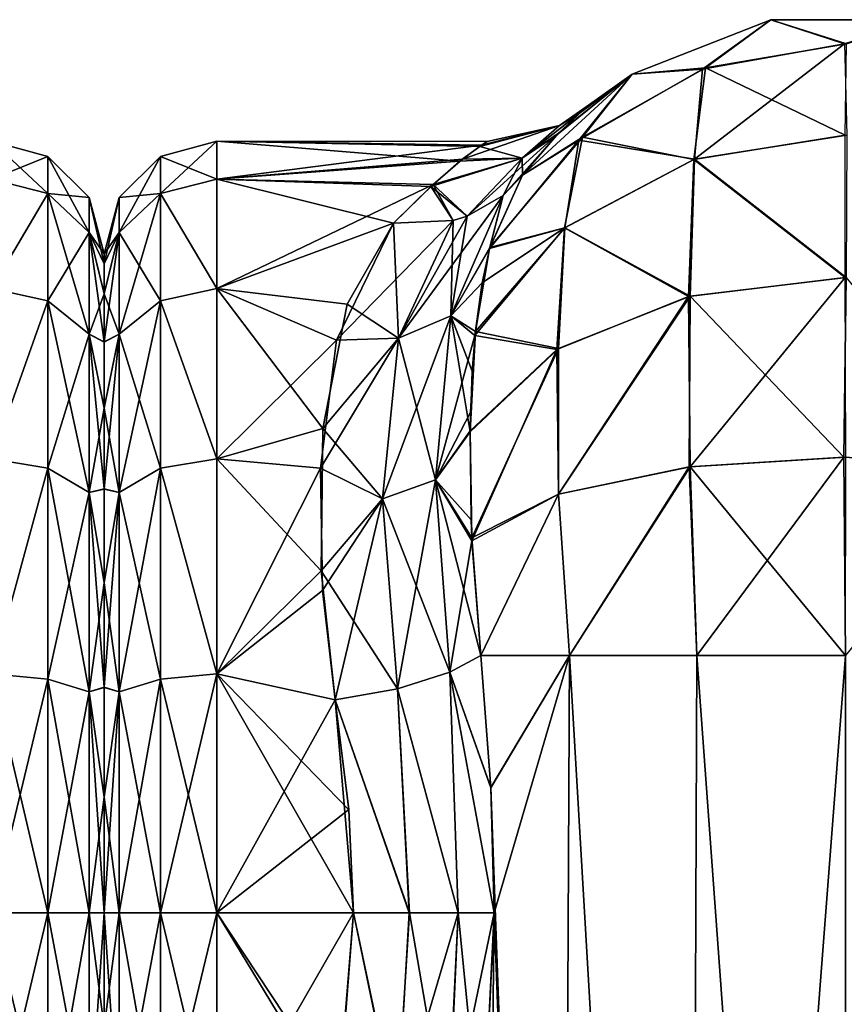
# Model space of a CAD drawing. Extents: x -23 to 470, y -1800 to 0.
# Tile 164 of 181: x 365 to 391, y -31 to 0. Entities that reach past the tile are written whole.
import ezdxf

# ---------------------------------------------------------------- set-up
doc = ezdxf.new("R2010")
doc.units = 0
doc.header["$LTSCALE"] = 41.718519
for name, color, linetype in [('1000', 7, 'CONTINUOUS'), ('1001', 7, 'CONTINUOUS'), ('1002', 7, 'CONTINUOUS'), ('1003', 7, 'CONTINUOUS'), ('1005', 7, 'CONTINUOUS'), ('1006', 7, 'CONTINUOUS'), ('1007', 7, 'CONTINUOUS'), ('1010', 7, 'CONTINUOUS'), ('1011', 7, 'CONTINUOUS'), ('1030', 7, 'CONTINUOUS'), ('1031', 7, 'CONTINUOUS'), ('1032', 7, 'CONTINUOUS'), ('1033', 7, 'CONTINUOUS'), ('1035', 7, 'CONTINUOUS'), ('1036', 7, 'CONTINUOUS'), ('1037', 7, 'CONTINUOUS'), ('918', 7, 'CONTINUOUS'), ('921', 7, 'CONTINUOUS'), ('922', 7, 'CONTINUOUS'), ('999', 7, 'CONTINUOUS')]:
    doc.layers.add(name, color=color, linetype=linetype)

msp = doc.modelspace()

# ---------------------------------------------------------------- linework, layer by layer
at = {"layer": '1000', "linetype": 'CONTINUOUS'}
for points in [[(384.414, -1.907, -13), (388.732, -0.217, -13), (386.602, -1.752, -18.911), (384.414, -1.907, -13)], [(386.602, -1.752, -18.911), (388.732, -0.217, -13), (391.022, -0.973, -19.163), (386.602, -1.752, -18.911)], [(388.732, -0.217, -13), (393.368, -0.217, -13), (391.022, -0.973, -19.163), (388.732, -0.217, -13)], [(386.602, -1.752, -18.911), (391.022, -0.973, -19.163), (386.354, -4.555, -24.209), (386.602, -1.752, -18.911)], [(386.354, -4.555, -24.209), (391.022, -0.973, -19.163), (391.086, -3.814, -24.747), (386.354, -4.555, -24.209)], [(382.757, -3.967, -18.194), (384.414, -1.907, -13), (386.602, -1.752, -18.911), (382.757, -3.967, -18.194)], [(382.757, -3.967, -18.194), (386.602, -1.752, -18.911), (386.354, -4.555, -24.209), (382.757, -3.967, -18.194)], [(381.009, -5.055, -13), (384.414, -1.907, -13), (382.757, -3.967, -18.194), (381.009, -5.055, -13)], [(379.985, -7.333, -17.103), (381.009, -5.055, -13), (382.757, -3.967, -18.194), (379.985, -7.333, -17.103)], [(379.985, -7.333, -17.103), (382.757, -3.967, -18.194), (382.32, -6.689, -22.66), (379.985, -7.333, -17.103)], [(382.32, -6.689, -22.66), (382.757, -3.967, -18.194), (386.354, -4.555, -24.209), (382.32, -6.689, -22.66)], [(386.354, -4.555, -24.209), (391.086, -3.814, -24.747), (391.067, -8.242, -29.179), (386.354, -4.555, -24.209)], [(382.32, -6.689, -22.66), (386.354, -4.555, -24.209), (386.217, -8.813, -28.392), (382.32, -6.689, -22.66)], [(386.217, -8.813, -28.392), (386.354, -4.555, -24.209), (391.067, -8.242, -29.179), (386.217, -8.813, -28.392)], [(379.541, -9.917, -20.179), (379.985, -7.333, -17.103), (382.32, -6.689, -22.66), (379.541, -9.917, -20.179)], [(379.541, -9.917, -20.179), (382.32, -6.689, -22.66), (382.123, -10.446, -26.145), (379.541, -9.917, -20.179)], [(382.123, -10.446, -26.145), (382.32, -6.689, -22.66), (386.217, -8.813, -28.392), (382.123, -10.446, -26.145)], [(386.217, -8.813, -28.392), (391.067, -8.242, -29.179), (391.001, -13.824, -32.022), (386.217, -8.813, -28.392)], [(391.001, -13.824, -32.022), (391.067, -8.242, -29.179), (395.821, -14.116, -31.122), (391.001, -13.824, -32.022)], [(382.123, -10.446, -26.145), (386.217, -8.813, -28.392), (382.127, -14.981, -28.46), (382.123, -10.446, -26.145)], [(382.127, -14.981, -28.46), (386.217, -8.813, -28.392), (386.189, -14.128, -31.087), (382.127, -14.981, -28.46)], [(386.189, -14.128, -31.087), (386.217, -8.813, -28.392), (391.001, -13.824, -32.022), (386.189, -14.128, -31.087)], [(379.442, -11.147, -21.304), (379.541, -9.917, -20.179), (379.376, -13.034, -22.732), (379.442, -11.147, -21.304)], [(379.376, -13.034, -22.732), (379.541, -9.917, -20.179), (382.123, -10.446, -26.145), (379.376, -13.034, -22.732)], [(379.376, -13.034, -22.732), (382.123, -10.446, -26.145), (379.43, -16.332, -24.539), (379.376, -13.034, -22.732)], [(379.43, -16.332, -24.539), (382.123, -10.446, -26.145), (382.127, -14.981, -28.46), (379.43, -16.332, -24.539)], [(379.408, -15.775, -24.286), (379.376, -13.034, -22.732), (379.43, -16.332, -24.539), (379.408, -15.775, -24.286)], [(386.43, -20, -32.115), (386.189, -14.128, -31.087), (391.001, -13.824, -32.022), (386.43, -20, -32.115)], [(391.05, -20, -33), (386.43, -20, -32.115), (391.001, -13.824, -32.022), (391.05, -20, -33)], [(391.05, -20, -33), (391.001, -13.824, -32.022), (395.821, -14.116, -31.122), (391.05, -20, -33)], [(382.464, -20, -29.584), (382.127, -14.981, -28.46), (386.189, -14.128, -31.087), (382.464, -20, -29.584)], [(386.43, -20, -32.115), (382.464, -20, -29.584), (386.189, -14.128, -31.087), (386.43, -20, -32.115)], [(379.714, -20, -25.768), (379.43, -16.332, -24.539), (382.127, -14.981, -28.46), (379.714, -20, -25.768)], [(382.464, -20, -29.584), (379.714, -20, -25.768), (382.127, -14.981, -28.46), (382.464, -20, -29.584)]]:
    msp.add_3dface(points, dxfattribs=at)
at = {"layer": '1001', "linetype": 'CONTINUOUS'}
for points in [[(384.413, -1.907, 13), (388.731, -0.217, 13), (384.414, -1.907, -13), (384.413, -1.907, 13)], [(384.414, -1.907, -13), (388.731, -0.217, 13), (388.732, -0.217, -13), (384.414, -1.907, -13)], [(388.731, -0.217, 13), (393.368, -0.217, 13), (388.732, -0.217, -13), (388.731, -0.217, 13)], [(388.732, -0.217, -13), (393.368, -0.217, 13), (393.368, -0.217, -13), (388.732, -0.217, -13)], [(381.009, -5.055, 13.001), (384.413, -1.907, 13), (382.126, -3.748, 8.423), (381.009, -5.055, 13.001)], [(381.009, -5.055, -13), (382.067, -3.808, -8.703), (384.414, -1.907, -13), (381.009, -5.055, -13)], [(382.067, -3.808, -8.703), (382.81, -3.1, -4.419), (384.414, -1.907, -13), (382.067, -3.808, -8.703)], [(382.126, -3.748, 8.423), (384.413, -1.907, 13), (382.859, -3.058, 4.003), (382.126, -3.748, 8.423)], [(383.094, -2.858, -0.227), (384.413, -1.907, 13), (382.81, -3.1, -4.419), (383.094, -2.858, -0.227)], [(382.81, -3.1, -4.419), (384.413, -1.907, 13), (384.414, -1.907, -13), (382.81, -3.1, -4.419)], [(382.859, -3.058, 4.003), (384.413, -1.907, 13), (383.094, -2.858, -0.227), (382.859, -3.058, 4.003)]]:
    msp.add_3dface(points, dxfattribs=at)
at = {"layer": '1002', "linetype": 'CONTINUOUS'}
for points in [[(384.413, -1.907, 13), (386.699, -1.717, 18.922), (388.731, -0.217, 13), (384.413, -1.907, 13)], [(386.699, -1.717, 18.922), (391.081, -0.973, 19.163), (388.731, -0.217, 13), (386.699, -1.717, 18.922)], [(388.731, -0.217, 13), (391.081, -0.973, 19.163), (393.368, -0.217, 13), (388.731, -0.217, 13)], [(386.699, -1.717, 18.922), (391.041, -3.814, 24.747), (391.081, -0.973, 19.163), (386.699, -1.717, 18.922)], [(382.868, -3.874, 18.224), (386.332, -4.562, 24.204), (386.699, -1.717, 18.922), (382.868, -3.874, 18.224)], [(382.868, -3.874, 18.224), (386.699, -1.717, 18.922), (384.413, -1.907, 13), (382.868, -3.874, 18.224)], [(386.332, -4.562, 24.204), (391.041, -3.814, 24.747), (386.699, -1.717, 18.922), (386.332, -4.562, 24.204)], [(381.009, -5.055, 13.001), (382.868, -3.874, 18.224), (384.413, -1.907, 13), (381.009, -5.055, 13.001)], [(379.994, -7.299, 17.056), (382.318, -6.691, 22.659), (382.868, -3.874, 18.224), (379.994, -7.299, 17.056)], [(379.994, -7.299, 17.056), (382.868, -3.874, 18.224), (381.009, -5.055, 13.001), (379.994, -7.299, 17.056)], [(382.318, -6.691, 22.659), (386.332, -4.562, 24.204), (382.868, -3.874, 18.224), (382.318, -6.691, 22.659)], [(386.332, -4.562, 24.204), (391.038, -8.242, 29.179), (391.041, -3.814, 24.747), (386.332, -4.562, 24.204)], [(382.318, -6.691, 22.659), (386.171, -8.825, 28.376), (386.332, -4.562, 24.204), (382.318, -6.691, 22.659)], [(386.171, -8.825, 28.376), (391.038, -8.242, 29.179), (386.332, -4.562, 24.204), (386.171, -8.825, 28.376)], [(379.528, -10.037, 20.293), (382.074, -10.476, 26.104), (382.318, -6.691, 22.659), (379.528, -10.037, 20.293)], [(379.528, -10.037, 20.293), (382.318, -6.691, 22.659), (379.749, -8.401, 18.51), (379.528, -10.037, 20.293)], [(379.749, -8.401, 18.51), (382.318, -6.691, 22.659), (379.994, -7.299, 17.056), (379.749, -8.401, 18.51)], [(382.074, -10.476, 26.104), (386.171, -8.825, 28.376), (382.318, -6.691, 22.659), (382.074, -10.476, 26.104)], [(386.171, -8.825, 28.376), (386.215, -14.124, 31.097), (391.038, -8.242, 29.179), (386.171, -8.825, 28.376)], [(386.215, -14.124, 31.097), (391.057, -13.824, 32.023), (391.038, -8.242, 29.179), (386.215, -14.124, 31.097)], [(382.074, -10.476, 26.104), (382.128, -14.981, 28.46), (386.171, -8.825, 28.376), (382.074, -10.476, 26.104)], [(382.128, -14.981, 28.46), (386.215, -14.124, 31.097), (386.171, -8.825, 28.376), (382.128, -14.981, 28.46)], [(379.376, -13.01, 22.715), (382.074, -10.476, 26.104), (379.528, -10.037, 20.293), (379.376, -13.01, 22.715)], [(379.388, -12.425, 22.306), (379.376, -13.01, 22.715), (379.528, -10.037, 20.293), (379.388, -12.425, 22.306)], [(379.376, -13.01, 22.715), (379.435, -16.426, 24.581), (382.074, -10.476, 26.104), (379.376, -13.01, 22.715)], [(379.435, -16.426, 24.581), (382.128, -14.981, 28.46), (382.074, -10.476, 26.104), (379.435, -16.426, 24.581)], [(386.215, -14.124, 31.097), (391.049, -20, 33), (391.057, -13.824, 32.023), (386.215, -14.124, 31.097)], [(382.128, -14.981, 28.46), (382.464, -20, 29.584), (386.215, -14.124, 31.097), (382.128, -14.981, 28.46)], [(382.464, -20, 29.584), (386.429, -20, 32.115), (386.215, -14.124, 31.097), (382.464, -20, 29.584)], [(386.429, -20, 32.115), (391.049, -20, 33), (386.215, -14.124, 31.097), (386.429, -20, 32.115)], [(379.435, -16.426, 24.581), (379.714, -20, 25.768), (382.128, -14.981, 28.46), (379.435, -16.426, 24.581)], [(379.714, -20, 25.768), (382.464, -20, 29.584), (382.128, -14.981, 28.46), (379.714, -20, 25.768)]]:
    msp.add_3dface(points, dxfattribs=at)
at = {"layer": '1003', "linetype": 'CONTINUOUS'}
for points in [[(379.714, -20, 25.768), (380.021, -24.104, 26.383), (382.464, -20, 29.584), (379.714, -20, 25.768)], [(380.021, -24.104, 26.383), (382.162, -83.45, 29.29), (382.464, -20, 29.584), (380.021, -24.104, 26.383)], [(382.162, -83.45, 29.29), (386.175, -83.45, 32.01), (382.464, -20, 29.584), (382.162, -83.45, 29.29)], [(382.464, -20, 29.584), (386.175, -83.45, 32.01), (386.429, -20, 32.115), (382.464, -20, 29.584)], [(386.175, -83.45, 32.01), (391.05, -83.45, 33), (386.429, -20, 32.115), (386.175, -83.45, 32.01)], [(386.429, -20, 32.115), (391.05, -83.45, 33), (391.049, -20, 33), (386.429, -20, 32.115)], [(380.124, -28, 26.571), (382.162, -83.45, 29.29), (380.021, -24.104, 26.383), (380.124, -28, 26.571)], [(379.769, -35.413, 25.884), (382.162, -83.45, 29.29), (380.124, -28, 26.571), (379.769, -35.413, 25.884)]]:
    msp.add_3dface(points, dxfattribs=at)
at = {"layer": '1005', "linetype": 'CONTINUOUS'}
for points in [[(368, -7.503, -0.009), (368, -7.812, -3.561), (368, -7.809, 3.545), (368, -7.503, -0.009)], [(368, -7.809, 3.545), (368, -7.812, -3.561), (368, -8.738, 7.011), (368, -7.809, 3.545)], [(368, -7.812, -3.561), (368, -8.744, -7.025), (368, -8.738, 7.011), (368, -7.812, -3.561)], [(368, -8.738, 7.011), (368, -8.744, -7.025), (368, -10.241, 10.237), (368, -8.738, 7.011)], [(368, -8.744, -7.025), (368, -10.248, -10.248), (368, -10.241, 10.237), (368, -8.744, -7.025)], [(368, -10.241, 10.237), (368, -10.248, -10.248), (368, -12.291, 13.171), (368, -10.241, 10.237)], [(368, -10.248, -10.248), (368, -12.299, -13.18), (368, -12.291, 13.171), (368, -10.248, -10.248)], [(368, -12.291, 13.171), (368, -12.299, -13.18), (368, -14.814, 15.693), (368, -12.291, 13.171)], [(368, -12.299, -13.18), (368, -14.822, -15.699), (368, -14.814, 15.693), (368, -12.299, -13.18)], [(368, -14.814, 15.693), (368, -14.822, -15.699), (368, -17.729, 17.74), (368, -14.814, 15.693)], [(368, -14.822, -15.699), (368, -17.735, -17.743), (368, -17.729, 17.74), (368, -14.822, -15.699)], [(368, -17.729, 17.74), (368, -17.735, -17.743), (368, -20.983, 19.26), (368, -17.729, 17.74)], [(368, -17.735, -17.743), (368, -20.987, -19.261), (368, -20.983, 19.26), (368, -17.735, -17.743)], [(368, -20.983, 19.26), (368, -20.987, -19.261), (368, -24.406, 20.18), (368, -20.983, 19.26)], [(368, -20.987, -19.261), (368, -24.408, -20.18), (368, -24.406, 20.18), (368, -20.987, -19.261)], [(368, -24.408, -20.18), (368, -28, -20.5), (368, -24.406, 20.18), (368, -24.408, -20.18)], [(368, -24.406, 20.18), (368, -28, -20.5), (368, -28, 20.5), (368, -24.406, 20.18)], [(368, -28, 20.5), (368, -28, -20.5), (368, -31.55, -20.191), (368, -28, 20.5)], [(368, -31.555, 20.189), (368, -28, 20.5), (368, -31.55, -20.191), (368, -31.555, 20.189)]]:
    msp.add_3dface(points, dxfattribs=at)
at = {"layer": '1006', "linetype": 'CONTINUOUS'}
for points in [[(379.682, -4.161, -2.779), (379.052, -4.622, -5.427), (371.5, -4, -0.001), (379.682, -4.161, -2.779)], [(371.5, -4, -0.001), (379.052, -4.622, -5.427), (371.5, -5.175, -7.417), (371.5, -4, -0.001)], [(379.909, -4.001, -0.19), (379.682, -4.161, -2.779), (371.5, -4, -0.001), (379.909, -4.001, -0.19)], [(379.735, -4.122, 2.417), (379.909, -4.001, -0.19), (371.5, -4, -0.001), (379.735, -4.122, 2.417)], [(371.5, -5.174, 7.414), (379.735, -4.122, 2.417), (371.5, -4, -0.001), (371.5, -5.174, 7.414)], [(379.142, -4.552, 5.116), (379.735, -4.122, 2.417), (371.5, -5.174, 7.414), (379.142, -4.552, 5.116)], [(378.227, -5.343, 7.915), (379.142, -4.552, 5.116), (371.5, -5.174, 7.414), (378.227, -5.343, 7.915)], [(379.052, -4.622, -5.427), (378.153, -5.409, -8.101), (371.5, -5.175, -7.417), (379.052, -4.622, -5.427)], [(371.5, -8.578, 14.099), (378.227, -5.343, 7.915), (371.5, -5.174, 7.414), (371.5, -8.578, 14.099)], [(378.153, -5.409, -8.101), (376.993, -6.547, -10.759), (371.5, -5.175, -7.417), (378.153, -5.409, -8.101)], [(371.5, -5.175, -7.417), (376.993, -6.547, -10.759), (371.5, -8.58, -14.102), (371.5, -5.175, -7.417)], [(376.993, -6.547, 10.759), (378.227, -5.343, 7.915), (371.5, -8.578, 14.099), (376.993, -6.547, 10.759)], [(371.5, -8.58, -14.102), (376.993, -6.547, -10.759), (375.558, -9.068, -14.75), (371.5, -8.58, -14.102)], [(375.227, -10.182, 16.079), (376.993, -6.547, 10.759), (371.5, -8.578, 14.099), (375.227, -10.182, 16.079)], [(371.5, -13.877, 19.404), (375.227, -10.182, 16.079), (371.5, -8.578, 14.099), (371.5, -13.877, 19.404)], [(371.5, -13.88, -19.407), (371.5, -8.58, -14.102), (374.799, -12.931, -18.68), (371.5, -13.88, -19.407)], [(374.799, -12.931, -18.68), (371.5, -8.58, -14.102), (375.558, -9.068, -14.75), (374.799, -12.931, -18.68)], [(374.722, -14.172, 19.616), (375.227, -10.182, 16.079), (371.5, -13.877, 19.404), (374.722, -14.172, 19.616)], [(374.751, -17.358, -21.511), (371.5, -13.88, -19.407), (374.799, -12.931, -18.68), (374.751, -17.358, -21.511)], [(371.5, -20.567, 22.82), (374.722, -14.172, 19.616), (371.5, -13.877, 19.404), (371.5, -20.567, 22.82)], [(371.5, -20.568, -22.82), (371.5, -13.88, -19.407), (374.751, -17.358, -21.511), (371.5, -20.568, -22.82)], [(374.789, -17.97, 21.804), (374.722, -14.172, 19.616), (371.5, -20.567, 22.82), (374.789, -17.97, 21.804)], [(375.18, -21.379, -23.069), (371.5, -20.568, -22.82), (374.751, -17.358, -21.511), (375.18, -21.379, -23.069)], [(375.18, -21.379, 23.069), (374.789, -17.97, 21.804), (371.5, -20.567, 22.82), (375.18, -21.379, 23.069)], [(371.5, -28, 24), (375.18, -21.379, 23.069), (371.5, -20.567, 22.82), (371.5, -28, 24)], [(371.5, -28, -24), (371.5, -20.568, -22.82), (375.753, -28, -24), (371.5, -28, -24)], [(375.753, -28, -24), (371.5, -20.568, -22.82), (375.611, -24.794, -23.785), (375.753, -28, -24)], [(375.611, -24.794, -23.785), (371.5, -20.568, -22.82), (375.18, -21.379, -23.069), (375.611, -24.794, -23.785)], [(375.611, -24.787, 23.784), (375.18, -21.379, 23.069), (371.5, -28, 24), (375.611, -24.787, 23.784)], [(375.753, -28, 24), (375.611, -24.787, 23.784), (371.5, -28, 24), (375.753, -28, 24)]]:
    msp.add_3dface(points, dxfattribs=at)
at = {"layer": '1007', "linetype": 'CONTINUOUS'}
for points in [[(375.753, -28, 24), (371.5, -28, 24), (371.5, -35.407, 22.828), (375.753, -28, 24)], [(375.753, -28, 24), (371.5, -35.407, 22.828), (375.26, -34.142, 23.201), (375.753, -28, 24)], [(371.5, -28, -24), (375.753, -28, -24), (375.311, -33.753, -23.3), (371.5, -28, -24)], [(375.249, -34.171, -23.193), (371.5, -28, -24), (375.311, -33.753, -23.3), (375.249, -34.171, -23.193)], [(371.5, -28, -24), (375.249, -34.171, -23.193), (371.5, -35.407, -22.828), (371.5, -28, -24)]]:
    msp.add_3dface(points, dxfattribs=at)
at = {"layer": '1010', "linetype": 'CONTINUOUS'}
for points in [[(371.5, -5.174, 7.414), (371.5, -4, -0.001), (369.75, -4.469, 0), (371.5, -5.174, 7.414)], [(371.5, -4, -0.001), (371.5, -5.175, -7.417), (369.75, -5.621, -7.271), (371.5, -4, -0.001)], [(371.5, -4, -0.001), (369.75, -5.621, -7.271), (369.75, -4.469, 0), (371.5, -4, -0.001)], [(368.468, -5.752, 0), (368.468, -6.841, 6.875), (369.75, -4.469, 0), (368.468, -5.752, 0)], [(369.75, -5.621, -7.271), (368.468, -5.752, 0), (369.75, -4.469, 0), (369.75, -5.621, -7.271)], [(369.75, -4.469, 0), (368.468, -6.841, 6.875), (369.75, -5.621, 7.271), (369.75, -4.469, 0)], [(371.5, -5.174, 7.414), (369.75, -4.469, 0), (369.75, -5.621, 7.271), (371.5, -5.174, 7.414)], [(371.5, -8.578, 14.099), (371.5, -5.174, 7.414), (369.75, -5.621, 7.271), (371.5, -8.578, 14.099)], [(371.5, -5.175, -7.417), (371.5, -8.58, -14.102), (369.75, -5.621, -7.271), (371.5, -5.175, -7.417)], [(368, -7.503, -0.009), (368, -7.809, 3.545), (368.468, -5.752, 0), (368, -7.503, -0.009)], [(368.468, -6.841, -6.875), (368, -7.503, -0.009), (368.468, -5.752, 0), (368.468, -6.841, -6.875)], [(368.468, -5.752, 0), (368, -7.809, 3.545), (368.468, -6.841, 6.875), (368.468, -5.752, 0)], [(368.468, -6.841, -6.875), (368.468, -5.752, 0), (369.75, -5.621, -7.271), (368.468, -6.841, -6.875)], [(369.75, -8.963, -13.831), (368.468, -6.841, -6.875), (369.75, -5.621, -7.271), (369.75, -8.963, -13.831)], [(368.468, -6.841, 6.875), (368.468, -10.001, 13.077), (369.75, -5.621, 7.271), (368.468, -6.841, 6.875)], [(369.75, -5.621, 7.271), (368.468, -10.001, 13.077), (369.75, -8.963, 13.831), (369.75, -5.621, 7.271)], [(371.5, -8.578, 14.099), (369.75, -5.621, 7.271), (369.75, -8.963, 13.831), (371.5, -8.578, 14.099)], [(371.5, -8.58, -14.102), (369.75, -8.963, -13.831), (369.75, -5.621, -7.271), (371.5, -8.58, -14.102)], [(368, -8.744, -7.025), (368, -7.812, -3.561), (368.468, -6.841, -6.875), (368, -8.744, -7.025)], [(368.468, -10.001, -13.077), (368, -8.744, -7.025), (368.468, -6.841, -6.875), (368.468, -10.001, -13.077)], [(368, -7.812, -3.561), (368, -7.503, -0.009), (368.468, -6.841, -6.875), (368, -7.812, -3.561)], [(368, -7.809, 3.545), (368, -8.738, 7.011), (368.468, -6.841, 6.875), (368, -7.809, 3.545)], [(368, -8.738, 7.011), (368, -10.241, 10.237), (368.468, -6.841, 6.875), (368, -8.738, 7.011)], [(368.468, -6.841, 6.875), (368, -10.241, 10.237), (368.468, -10.001, 13.077), (368.468, -6.841, 6.875)], [(368.468, -10.001, -13.077), (368.468, -6.841, -6.875), (369.75, -8.963, -13.831), (368.468, -10.001, -13.077)], [(368, -10.248, -10.248), (368, -8.744, -7.025), (368.468, -10.001, -13.077), (368, -10.248, -10.248)], [(371.5, -13.877, 19.404), (371.5, -8.578, 14.099), (369.75, -8.963, 13.831), (371.5, -13.877, 19.404)], [(371.5, -8.58, -14.102), (371.5, -13.88, -19.407), (369.75, -8.963, -13.831), (371.5, -8.58, -14.102)], [(369.75, -14.169, -19.037), (368.468, -10.001, -13.077), (369.75, -8.963, -13.831), (369.75, -14.169, -19.037)], [(368.468, -10.001, 13.077), (368.468, -14.923, 17.999), (369.75, -8.963, 13.831), (368.468, -10.001, 13.077)], [(369.75, -8.963, 13.831), (368.468, -14.923, 17.999), (369.75, -14.169, 19.037), (369.75, -8.963, 13.831)], [(371.5, -13.877, 19.404), (369.75, -8.963, 13.831), (369.75, -14.169, 19.037), (371.5, -13.877, 19.404)], [(371.5, -13.88, -19.407), (369.75, -14.169, -19.037), (369.75, -8.963, -13.831), (371.5, -13.88, -19.407)], [(368, -12.299, -13.18), (368, -10.248, -10.248), (368.468, -10.001, -13.077), (368, -12.299, -13.18)], [(368.468, -14.923, -17.999), (368, -12.299, -13.18), (368.468, -10.001, -13.077), (368.468, -14.923, -17.999)], [(368, -10.241, 10.237), (368, -12.291, 13.171), (368.468, -10.001, 13.077), (368, -10.241, 10.237)], [(368, -12.291, 13.171), (368, -14.814, 15.693), (368.468, -10.001, 13.077), (368, -12.291, 13.171)], [(368.468, -10.001, 13.077), (368, -14.814, 15.693), (368.468, -14.923, 17.999), (368.468, -10.001, 13.077)], [(368.468, -14.923, -17.999), (368.468, -10.001, -13.077), (369.75, -14.169, -19.037), (368.468, -14.923, -17.999)], [(368, -14.822, -15.699), (368, -12.299, -13.18), (368.468, -14.923, -17.999), (368, -14.822, -15.699)], [(371.5, -20.567, 22.82), (371.5, -13.877, 19.404), (369.75, -14.169, 19.037), (371.5, -20.567, 22.82)], [(371.5, -13.88, -19.407), (371.5, -20.568, -22.82), (369.75, -14.169, -19.037), (371.5, -13.88, -19.407)], [(369.75, -20.729, -22.379), (368.468, -14.923, -17.999), (369.75, -14.169, -19.037), (369.75, -20.729, -22.379)], [(368.468, -14.923, 17.999), (368.468, -21.125, 21.159), (369.75, -14.169, 19.037), (368.468, -14.923, 17.999)], [(369.75, -14.169, 19.037), (368.468, -21.125, 21.159), (369.75, -20.729, 22.379), (369.75, -14.169, 19.037)], [(371.5, -20.567, 22.82), (369.75, -14.169, 19.037), (369.75, -20.729, 22.379), (371.5, -20.567, 22.82)], [(371.5, -20.568, -22.82), (369.75, -20.729, -22.379), (369.75, -14.169, -19.037), (371.5, -20.568, -22.82)], [(368, -14.814, 15.693), (368, -17.729, 17.74), (368.468, -14.923, 17.999), (368, -14.814, 15.693)], [(368, -17.735, -17.743), (368, -14.822, -15.699), (368.468, -14.923, -17.999), (368, -17.735, -17.743)], [(368.468, -21.125, -21.159), (368, -17.735, -17.743), (368.468, -14.923, -17.999), (368.468, -21.125, -21.159)], [(368, -17.729, 17.74), (368, -20.983, 19.26), (368.468, -14.923, 17.999), (368, -17.729, 17.74)], [(368.468, -14.923, 17.999), (368, -20.983, 19.26), (368.468, -21.125, 21.159), (368.468, -14.923, 17.999)], [(368.468, -21.125, -21.159), (368.468, -14.923, -17.999), (369.75, -20.729, -22.379), (368.468, -21.125, -21.159)], [(368, -20.987, -19.261), (368, -17.735, -17.743), (368.468, -21.125, -21.159), (368, -20.987, -19.261)], [(368.468, -28, 22.248), (369.75, -28, 23.531), (369.75, -20.729, 22.379), (368.468, -28, 22.248)], [(368.468, -21.125, 21.159), (368.468, -28, 22.248), (369.75, -20.729, 22.379), (368.468, -21.125, 21.159)], [(369.75, -28, -23.531), (368.468, -21.125, -21.159), (369.75, -20.729, -22.379), (369.75, -28, -23.531)], [(371.5, -28, 24), (371.5, -20.567, 22.82), (369.75, -28, 23.531), (371.5, -28, 24)], [(369.75, -28, 23.531), (371.5, -20.567, 22.82), (369.75, -20.729, 22.379), (369.75, -28, 23.531)], [(371.5, -20.568, -22.82), (371.5, -28, -24), (369.75, -20.729, -22.379), (371.5, -20.568, -22.82)], [(371.5, -28, -24), (369.75, -28, -23.531), (369.75, -20.729, -22.379), (371.5, -28, -24)], [(368, -20.983, 19.26), (368, -24.406, 20.18), (368.468, -21.125, 21.159), (368, -20.983, 19.26)], [(368, -24.408, -20.18), (368, -20.987, -19.261), (368.468, -21.125, -21.159), (368, -24.408, -20.18)], [(368.468, -28, -22.248), (368, -24.408, -20.18), (368.468, -21.125, -21.159), (368.468, -28, -22.248)], [(368, -24.406, 20.18), (368, -28, 20.5), (368.468, -21.125, 21.159), (368, -24.406, 20.18)], [(368, -28, 20.5), (368.468, -28, 22.248), (368.468, -21.125, 21.159), (368, -28, 20.5)], [(369.75, -28, -23.531), (368.468, -28, -22.248), (368.468, -21.125, -21.159), (369.75, -28, -23.531)], [(368, -28, -20.5), (368, -24.408, -20.18), (368.468, -28, -22.248), (368, -28, -20.5)]]:
    msp.add_3dface(points, dxfattribs=at)
at = {"layer": '1011', "linetype": 'CONTINUOUS'}
for points in [[(368, -31.55, -20.191), (368, -28, -20.5), (368.468, -34.875, -21.159), (368, -31.55, -20.191)], [(368.468, -34.875, -21.159), (368, -28, -20.5), (368.468, -28, -22.248), (368.468, -34.875, -21.159)], [(368, -28, 20.5), (368, -31.555, 20.189), (368.468, -28, 22.248), (368, -28, 20.5)], [(368.468, -28, 22.248), (368, -31.555, 20.189), (368.468, -34.875, 21.159), (368.468, -28, 22.248)], [(368.468, -28, 22.248), (368.468, -34.875, 21.159), (369.75, -28, 23.531), (368.468, -28, 22.248)], [(369.75, -28, 23.531), (368.468, -34.875, 21.159), (369.75, -35.271, 22.379), (369.75, -28, 23.531)], [(368.468, -34.875, -21.159), (368.468, -28, -22.248), (369.75, -35.271, -22.379), (368.468, -34.875, -21.159)], [(369.75, -35.271, -22.379), (368.468, -28, -22.248), (369.75, -28, -23.531), (369.75, -35.271, -22.379)], [(371.5, -35.407, 22.828), (371.5, -28, 24), (369.75, -35.271, 22.379), (371.5, -35.407, 22.828)], [(371.5, -28, 24), (369.75, -28, 23.531), (369.75, -35.271, 22.379), (371.5, -28, 24)], [(371.5, -28, -24), (371.5, -35.407, -22.828), (369.75, -28, -23.531), (371.5, -28, -24)], [(371.5, -35.407, -22.828), (369.75, -35.271, -22.379), (369.75, -28, -23.531), (371.5, -35.407, -22.828)]]:
    msp.add_3dface(points, dxfattribs=at)
at = {"layer": '1030', "linetype": 'CONTINUOUS'}
for points in [[(382.126, -3.748, 8.423), (382.859, -3.058, 4.003), (380.994, -4.523, 7.454), (382.126, -3.748, 8.423)], [(380.994, -4.523, 7.454), (382.859, -3.058, 4.003), (382.157, -3.513, 2.593), (380.994, -4.523, 7.454)], [(382.859, -3.058, 4.003), (383.094, -2.858, -0.227), (382.157, -3.513, 2.593), (382.859, -3.058, 4.003)], [(382.157, -3.513, 2.593), (383.094, -2.858, -0.227), (382.159, -3.513, -2.594), (382.157, -3.513, 2.593)], [(383.094, -2.858, -0.227), (382.81, -3.1, -4.419), (382.159, -3.513, -2.594), (383.094, -2.858, -0.227)], [(382.81, -3.1, -4.419), (382.067, -3.808, -8.703), (380.993, -4.524, -7.456), (382.81, -3.1, -4.419)], [(382.159, -3.513, -2.594), (382.81, -3.1, -4.419), (380.993, -4.524, -7.456), (382.159, -3.513, -2.594)], [(379.735, -4.122, 2.417), (379.142, -4.552, 5.116), (382.157, -3.513, 2.593), (379.735, -4.122, 2.417)], [(379.142, -4.552, 5.116), (380.994, -4.523, 7.454), (382.157, -3.513, 2.593), (379.142, -4.552, 5.116)], [(379.682, -4.161, -2.779), (379.909, -4.001, -0.19), (382.159, -3.513, -2.594), (379.682, -4.161, -2.779)], [(379.682, -4.161, -2.779), (382.159, -3.513, -2.594), (380.993, -4.524, -7.456), (379.682, -4.161, -2.779)], [(379.909, -4.001, -0.19), (379.735, -4.122, 2.417), (382.157, -3.513, 2.593), (379.909, -4.001, -0.19)], [(379.909, -4.001, -0.19), (382.157, -3.513, 2.593), (382.159, -3.513, -2.594), (379.909, -4.001, -0.19)], [(380.411, -5.687, 12.461), (382.126, -3.748, 8.423), (379.287, -6.331, 11.72), (380.411, -5.687, 12.461)], [(379.287, -6.331, 11.72), (382.126, -3.748, 8.423), (380.994, -4.523, 7.454), (379.287, -6.331, 11.72)], [(381.009, -5.055, 13.001), (382.126, -3.748, 8.423), (380.411, -5.687, 12.461), (381.009, -5.055, 13.001)], [(382.067, -3.808, -8.703), (381.009, -5.055, -13), (380.993, -4.524, -7.456), (382.067, -3.808, -8.703)], [(379.052, -4.622, -5.427), (379.682, -4.161, -2.779), (380.993, -4.524, -7.456), (379.052, -4.622, -5.427)], [(378.153, -5.409, -8.101), (379.052, -4.622, -5.427), (380.993, -4.524, -7.456), (378.153, -5.409, -8.101)], [(379.287, -6.331, -11.72), (378.153, -5.409, -8.101), (380.993, -4.524, -7.456), (379.287, -6.331, -11.72)], [(379.142, -4.552, 5.116), (378.227, -5.343, 7.915), (380.994, -4.523, 7.454), (379.142, -4.552, 5.116)], [(378.227, -5.343, 7.915), (379.287, -6.331, 11.72), (380.994, -4.523, 7.454), (378.227, -5.343, 7.915)], [(380.411, -5.686, -12.461), (379.287, -6.331, -11.72), (380.993, -4.524, -7.456), (380.411, -5.686, -12.461)], [(381.009, -5.055, -13), (380.411, -5.686, -12.461), (380.993, -4.524, -7.456), (381.009, -5.055, -13)], [(378.227, -5.343, 7.915), (376.993, -6.547, 10.759), (378.848, -6.467, 11.488), (378.227, -5.343, 7.915)], [(376.993, -6.547, -10.759), (378.153, -5.409, -8.101), (378.848, -6.467, -11.488), (376.993, -6.547, -10.759)], [(378.153, -5.409, -8.101), (379.287, -6.331, -11.72), (378.848, -6.467, -11.488), (378.153, -5.409, -8.101)], [(378.227, -5.343, 7.915), (378.848, -6.467, 11.488), (379.287, -6.331, 11.72), (378.227, -5.343, 7.915)]]:
    msp.add_3dface(points, dxfattribs=at)
at = {"layer": '1031', "linetype": 'CONTINUOUS'}
for points in [[(379.994, -7.299, 17.056), (381.009, -5.055, 13.001), (380.411, -5.687, 12.461), (379.994, -7.299, 17.056)], [(378.784, -9.432, 17.531), (380.411, -5.687, 12.461), (377.152, -10.125, 16.607), (378.784, -9.432, 17.531)], [(377.152, -10.125, 16.607), (380.411, -5.687, 12.461), (379.287, -6.331, 11.72), (377.152, -10.125, 16.607)], [(378.784, -9.432, 17.531), (379.994, -7.299, 17.056), (380.411, -5.687, 12.461), (378.784, -9.432, 17.531)], [(378.848, -6.467, 11.488), (377.152, -10.125, 16.607), (379.287, -6.331, 11.72), (378.848, -6.467, 11.488)], [(376.993, -6.547, 10.759), (375.227, -10.182, 16.079), (378.848, -6.467, 11.488), (376.993, -6.547, 10.759)], [(375.227, -10.182, 16.079), (377.152, -10.125, 16.607), (378.848, -6.467, 11.488), (375.227, -10.182, 16.079)], [(379.749, -8.401, 18.51), (379.994, -7.299, 17.056), (378.784, -9.432, 17.531), (379.749, -8.401, 18.51)], [(379.528, -10.037, 20.293), (379.749, -8.401, 18.51), (378.784, -9.432, 17.531), (379.528, -10.037, 20.293)], [(378.301, -14.528, 21.689), (378.784, -9.432, 17.531), (376.654, -15.124, 20.724), (378.301, -14.528, 21.689)], [(376.654, -15.124, 20.724), (378.784, -9.432, 17.531), (377.152, -10.125, 16.607), (376.654, -15.124, 20.724)], [(378.301, -14.528, 21.689), (379.528, -10.037, 20.293), (378.784, -9.432, 17.531), (378.301, -14.528, 21.689)], [(379.388, -12.425, 22.306), (379.528, -10.037, 20.293), (378.301, -14.528, 21.689), (379.388, -12.425, 22.306)], [(375.227, -10.182, 16.079), (374.722, -14.172, 19.616), (377.152, -10.125, 16.607), (375.227, -10.182, 16.079)], [(374.722, -14.172, 19.616), (376.654, -15.124, 20.724), (377.152, -10.125, 16.607), (374.722, -14.172, 19.616)], [(379.376, -13.01, 22.715), (379.388, -12.425, 22.306), (378.301, -14.528, 21.689), (379.376, -13.01, 22.715)], [(379.435, -16.426, 24.581), (379.376, -13.01, 22.715), (378.301, -14.528, 21.689), (379.435, -16.426, 24.581)], [(374.722, -14.172, 19.616), (374.789, -17.97, 21.804), (376.654, -15.124, 20.724), (374.722, -14.172, 19.616)], [(377.119, -21.03, 23.383), (378.301, -14.528, 21.689), (376.654, -15.124, 20.724), (377.119, -21.03, 23.383)], [(377.119, -21.03, 23.383), (378.753, -20.516, 24.415), (378.301, -14.528, 21.689), (377.119, -21.03, 23.383)], [(378.753, -20.516, 24.415), (379.435, -16.426, 24.581), (378.301, -14.528, 21.689), (378.753, -20.516, 24.415)], [(374.789, -17.97, 21.804), (375.18, -21.379, 23.069), (376.654, -15.124, 20.724), (374.789, -17.97, 21.804)], [(375.18, -21.379, 23.069), (377.119, -21.03, 23.383), (376.654, -15.124, 20.724), (375.18, -21.379, 23.069)], [(379.714, -20, 25.768), (379.435, -16.426, 24.581), (378.753, -20.516, 24.415), (379.714, -20, 25.768)]]:
    msp.add_3dface(points, dxfattribs=at)
at = {"layer": '1032', "linetype": 'CONTINUOUS'}
for points in [[(380.021, -24.104, 26.383), (379.714, -20, 25.768), (378.753, -20.516, 24.415), (380.021, -24.104, 26.383)], [(377.119, -21.03, 23.383), (379.008, -28, 25.206), (378.753, -20.516, 24.415), (377.119, -21.03, 23.383)], [(380.124, -28, 26.571), (380.021, -24.104, 26.383), (378.753, -20.516, 24.415), (380.124, -28, 26.571)], [(379.008, -28, 25.206), (380.124, -28, 26.571), (378.753, -20.516, 24.415), (379.008, -28, 25.206)], [(375.18, -21.379, 23.069), (377.488, -28, 24.311), (377.119, -21.03, 23.383), (375.18, -21.379, 23.069)], [(377.488, -28, 24.311), (379.008, -28, 25.206), (377.119, -21.03, 23.383), (377.488, -28, 24.311)], [(375.18, -21.379, 23.069), (375.611, -24.787, 23.784), (375.753, -28, 24), (375.18, -21.379, 23.069)], [(375.18, -21.379, 23.069), (375.753, -28, 24), (377.488, -28, 24.311), (375.18, -21.379, 23.069)]]:
    msp.add_3dface(points, dxfattribs=at)
at = {"layer": '1033', "linetype": 'CONTINUOUS'}
for points in [[(375.753, -28, 24), (375.26, -34.142, 23.201), (377.106, -34.446, 23.494), (375.753, -28, 24)], [(375.753, -28, 24), (377.106, -34.446, 23.494), (377.488, -28, 24.311), (375.753, -28, 24)], [(377.106, -34.446, 23.494), (378.691, -34.896, 24.441), (379.008, -28, 25.206), (377.106, -34.446, 23.494)], [(377.488, -28, 24.311), (377.106, -34.446, 23.494), (379.008, -28, 25.206), (377.488, -28, 24.311)], [(379.769, -35.413, 25.884), (380.124, -28, 26.571), (378.691, -34.896, 24.441), (379.769, -35.413, 25.884)], [(378.691, -34.896, 24.441), (380.124, -28, 26.571), (379.008, -28, 25.206), (378.691, -34.896, 24.441)]]:
    msp.add_3dface(points, dxfattribs=at)
at = {"layer": '1035', "linetype": 'CONTINUOUS'}
for points in [[(375.311, -33.753, -23.3), (375.753, -28, -24), (377.09, -34.45, -23.486), (375.311, -33.753, -23.3)], [(375.753, -28, -24), (377.489, -28, -24.311), (377.09, -34.45, -23.486), (375.753, -28, -24)], [(377.09, -34.45, -23.486), (377.489, -28, -24.311), (378.675, -34.898, -24.424), (377.09, -34.45, -23.486)], [(377.489, -28, -24.311), (379.009, -28, -25.205), (378.675, -34.898, -24.424), (377.489, -28, -24.311)], [(379.009, -28, -25.205), (379.755, -35.558, -25.854), (378.675, -34.898, -24.424), (379.009, -28, -25.205)], [(380.124, -28, -26.571), (379.755, -35.558, -25.854), (379.009, -28, -25.205), (380.124, -28, -26.571)]]:
    msp.add_3dface(points, dxfattribs=at)
at = {"layer": '1036', "linetype": 'CONTINUOUS'}
for points in [[(379.714, -20, -25.768), (380.022, -24.114, -26.384), (378.752, -20.516, -24.415), (379.714, -20, -25.768)], [(377.119, -21.031, -23.383), (378.752, -20.516, -24.415), (379.009, -28, -25.205), (377.119, -21.031, -23.383)], [(380.022, -24.114, -26.384), (380.124, -28, -26.571), (378.752, -20.516, -24.415), (380.022, -24.114, -26.384)], [(378.752, -20.516, -24.415), (380.124, -28, -26.571), (379.009, -28, -25.205), (378.752, -20.516, -24.415)], [(375.18, -21.379, -23.069), (377.119, -21.031, -23.383), (377.489, -28, -24.311), (375.18, -21.379, -23.069)], [(377.489, -28, -24.311), (377.119, -21.031, -23.383), (379.009, -28, -25.205), (377.489, -28, -24.311)], [(375.753, -28, -24), (375.611, -24.794, -23.785), (375.18, -21.379, -23.069), (375.753, -28, -24)], [(375.753, -28, -24), (375.18, -21.379, -23.069), (377.489, -28, -24.311), (375.753, -28, -24)]]:
    msp.add_3dface(points, dxfattribs=at)
at = {"layer": '1037', "linetype": 'CONTINUOUS'}
for points in [[(381.009, -5.055, -13), (379.985, -7.333, -17.103), (380.411, -5.686, -12.461), (381.009, -5.055, -13)], [(380.411, -5.686, -12.461), (379.985, -7.333, -17.103), (378.784, -9.43, -17.529), (380.411, -5.686, -12.461)], [(380.411, -5.686, -12.461), (378.784, -9.43, -17.529), (379.287, -6.331, -11.72), (380.411, -5.686, -12.461)], [(379.287, -6.331, -11.72), (378.784, -9.43, -17.529), (378.848, -6.467, -11.488), (379.287, -6.331, -11.72)], [(375.558, -9.068, -14.75), (376.993, -6.547, -10.759), (377.152, -10.123, -16.605), (375.558, -9.068, -14.75)], [(376.993, -6.547, -10.759), (378.848, -6.467, -11.488), (377.152, -10.123, -16.605), (376.993, -6.547, -10.759)], [(378.848, -6.467, -11.488), (378.784, -9.43, -17.529), (377.152, -10.123, -16.605), (378.848, -6.467, -11.488)], [(379.985, -7.333, -17.103), (379.541, -9.917, -20.179), (378.784, -9.43, -17.529), (379.985, -7.333, -17.103)], [(374.799, -12.931, -18.68), (375.558, -9.068, -14.75), (377.152, -10.123, -16.605), (374.799, -12.931, -18.68)], [(378.784, -9.43, -17.529), (378.301, -14.527, -21.688), (377.152, -10.123, -16.605), (378.784, -9.43, -17.529)], [(378.784, -9.43, -17.529), (379.376, -13.034, -22.732), (378.301, -14.527, -21.688), (378.784, -9.43, -17.529)], [(379.541, -9.917, -20.179), (379.442, -11.147, -21.304), (378.784, -9.43, -17.529), (379.541, -9.917, -20.179)], [(379.442, -11.147, -21.304), (379.376, -13.034, -22.732), (378.784, -9.43, -17.529), (379.442, -11.147, -21.304)], [(374.799, -12.931, -18.68), (377.152, -10.123, -16.605), (376.654, -15.123, -20.723), (374.799, -12.931, -18.68)], [(377.152, -10.123, -16.605), (378.301, -14.527, -21.688), (376.654, -15.123, -20.723), (377.152, -10.123, -16.605)], [(374.751, -17.358, -21.511), (374.799, -12.931, -18.68), (376.654, -15.123, -20.723), (374.751, -17.358, -21.511)], [(379.376, -13.034, -22.732), (379.408, -15.775, -24.286), (378.301, -14.527, -21.688), (379.376, -13.034, -22.732)], [(378.301, -14.527, -21.688), (378.752, -20.516, -24.415), (376.654, -15.123, -20.723), (378.301, -14.527, -21.688)], [(379.43, -16.332, -24.539), (379.714, -20, -25.768), (378.301, -14.527, -21.688), (379.43, -16.332, -24.539)], [(378.301, -14.527, -21.688), (379.714, -20, -25.768), (378.752, -20.516, -24.415), (378.301, -14.527, -21.688)], [(379.408, -15.775, -24.286), (379.43, -16.332, -24.539), (378.301, -14.527, -21.688), (379.408, -15.775, -24.286)], [(374.751, -17.358, -21.511), (376.654, -15.123, -20.723), (377.119, -21.031, -23.383), (374.751, -17.358, -21.511)], [(377.119, -21.031, -23.383), (376.654, -15.123, -20.723), (378.752, -20.516, -24.415), (377.119, -21.031, -23.383)], [(375.18, -21.379, -23.069), (374.751, -17.358, -21.511), (377.119, -21.031, -23.383), (375.18, -21.379, -23.069)]]:
    msp.add_3dface(points, dxfattribs=at)
at = {"layer": '918', "linetype": 'CONTINUOUS'}
for points in [[(368, -7.503, 0.009), (368, -7.812, 3.561), (368, -7.809, -3.545), (368, -7.503, 0.009)], [(368, -7.809, -3.545), (368, -7.812, 3.561), (368, -8.738, -7.011), (368, -7.809, -3.545)], [(368, -7.812, 3.561), (368, -8.744, 7.025), (368, -8.738, -7.011), (368, -7.812, 3.561)], [(368, -8.738, -7.011), (368, -8.744, 7.025), (368, -10.241, -10.237), (368, -8.738, -7.011)], [(368, -8.744, 7.025), (368, -10.248, 10.248), (368, -10.241, -10.237), (368, -8.744, 7.025)], [(368, -10.241, -10.237), (368, -10.248, 10.248), (368, -12.291, -13.171), (368, -10.241, -10.237)], [(368, -10.248, 10.248), (368, -12.299, 13.18), (368, -12.291, -13.171), (368, -10.248, 10.248)], [(368, -12.291, -13.171), (368, -12.299, 13.18), (368, -14.814, -15.693), (368, -12.291, -13.171)], [(368, -12.299, 13.18), (368, -14.822, 15.699), (368, -14.814, -15.693), (368, -12.299, 13.18)], [(368, -14.814, -15.693), (368, -14.822, 15.699), (368, -17.729, -17.74), (368, -14.814, -15.693)], [(368, -14.822, 15.699), (368, -17.735, 17.743), (368, -17.729, -17.74), (368, -14.822, 15.699)], [(368, -17.729, -17.74), (368, -17.735, 17.743), (368, -20.983, -19.26), (368, -17.729, -17.74)], [(368, -17.735, 17.743), (368, -20.987, 19.261), (368, -20.983, -19.26), (368, -17.735, 17.743)], [(368, -20.983, -19.26), (368, -20.987, 19.261), (368, -24.406, -20.18), (368, -20.983, -19.26)], [(368, -20.987, 19.261), (368, -24.408, 20.18), (368, -24.406, -20.18), (368, -20.987, 19.261)], [(368, -24.408, 20.18), (368, -28, 20.5), (368, -24.406, -20.18), (368, -24.408, 20.18)], [(368, -24.406, -20.18), (368, -28, 20.5), (368, -28, -20.5), (368, -24.406, -20.18)], [(368, -28, -20.5), (368, -28, 20.5), (368, -31.55, 20.191), (368, -28, -20.5)], [(368, -31.555, -20.189), (368, -28, -20.5), (368, -31.55, 20.191), (368, -31.555, -20.189)]]:
    msp.add_3dface(points, dxfattribs=at)
at = {"layer": '921', "linetype": 'CONTINUOUS'}
for points in [[(364.5, -5.174, -7.414), (364.5, -4, 0.001), (366.25, -4.469, 0), (364.5, -5.174, -7.414)], [(364.5, -4, 0.001), (364.5, -5.175, 7.417), (366.25, -5.621, 7.271), (364.5, -4, 0.001)], [(364.5, -4, 0.001), (366.25, -5.621, 7.271), (366.25, -4.469, 0), (364.5, -4, 0.001)], [(364.5, -5.174, -7.414), (366.25, -4.469, 0), (366.25, -5.621, -7.271), (364.5, -5.174, -7.414)], [(367.532, -5.752, 0), (367.532, -6.841, -6.875), (366.25, -4.469, 0), (367.532, -5.752, 0)], [(366.25, -5.621, 7.271), (367.532, -5.752, 0), (366.25, -4.469, 0), (366.25, -5.621, 7.271)], [(366.25, -4.469, 0), (367.532, -6.841, -6.875), (366.25, -5.621, -7.271), (366.25, -4.469, 0)], [(364.5, -8.578, -14.099), (364.5, -5.174, -7.414), (366.25, -5.621, -7.271), (364.5, -8.578, -14.099)], [(364.5, -5.175, 7.417), (364.5, -8.58, 14.102), (366.25, -5.621, 7.271), (364.5, -5.175, 7.417)], [(364.5, -8.578, -14.099), (366.25, -5.621, -7.271), (366.25, -8.963, -13.831), (364.5, -8.578, -14.099)], [(364.5, -8.58, 14.102), (366.25, -8.963, 13.831), (366.25, -5.621, 7.271), (364.5, -8.58, 14.102)], [(367.532, -6.841, 6.875), (367.532, -5.752, 0), (366.25, -5.621, 7.271), (367.532, -6.841, 6.875)], [(366.25, -8.963, 13.831), (367.532, -6.841, 6.875), (366.25, -5.621, 7.271), (366.25, -8.963, 13.831)], [(367.532, -6.841, -6.875), (367.532, -10.001, -13.077), (366.25, -5.621, -7.271), (367.532, -6.841, -6.875)], [(366.25, -5.621, -7.271), (367.532, -10.001, -13.077), (366.25, -8.963, -13.831), (366.25, -5.621, -7.271)], [(368, -7.503, 0.009), (368, -7.809, -3.545), (367.532, -5.752, 0), (368, -7.503, 0.009)], [(367.532, -6.841, 6.875), (368, -7.503, 0.009), (367.532, -5.752, 0), (367.532, -6.841, 6.875)], [(367.532, -5.752, 0), (368, -7.809, -3.545), (367.532, -6.841, -6.875), (367.532, -5.752, 0)], [(367.532, -10.001, 13.077), (367.532, -6.841, 6.875), (366.25, -8.963, 13.831), (367.532, -10.001, 13.077)], [(368, -8.744, 7.025), (368, -7.812, 3.561), (367.532, -6.841, 6.875), (368, -8.744, 7.025)], [(367.532, -10.001, 13.077), (368, -8.744, 7.025), (367.532, -6.841, 6.875), (367.532, -10.001, 13.077)], [(368, -7.812, 3.561), (368, -7.503, 0.009), (367.532, -6.841, 6.875), (368, -7.812, 3.561)], [(368, -7.809, -3.545), (368, -8.738, -7.011), (367.532, -6.841, -6.875), (368, -7.809, -3.545)], [(368, -8.738, -7.011), (368, -10.241, -10.237), (367.532, -6.841, -6.875), (368, -8.738, -7.011)], [(367.532, -6.841, -6.875), (368, -10.241, -10.237), (367.532, -10.001, -13.077), (367.532, -6.841, -6.875)], [(364.5, -13.877, -19.404), (364.5, -8.578, -14.099), (366.25, -8.963, -13.831), (364.5, -13.877, -19.404)], [(364.5, -8.58, 14.102), (364.5, -13.88, 19.407), (366.25, -8.963, 13.831), (364.5, -8.58, 14.102)], [(368, -10.248, 10.248), (368, -8.744, 7.025), (367.532, -10.001, 13.077), (368, -10.248, 10.248)], [(364.5, -13.877, -19.404), (366.25, -8.963, -13.831), (366.25, -14.169, -19.037), (364.5, -13.877, -19.404)], [(364.5, -13.88, 19.407), (366.25, -14.169, 19.037), (366.25, -8.963, 13.831), (364.5, -13.88, 19.407)], [(366.25, -14.169, 19.037), (367.532, -10.001, 13.077), (366.25, -8.963, 13.831), (366.25, -14.169, 19.037)], [(367.532, -10.001, -13.077), (367.532, -14.923, -17.999), (366.25, -8.963, -13.831), (367.532, -10.001, -13.077)], [(366.25, -8.963, -13.831), (367.532, -14.923, -17.999), (366.25, -14.169, -19.037), (366.25, -8.963, -13.831)], [(367.532, -14.923, 17.999), (367.532, -10.001, 13.077), (366.25, -14.169, 19.037), (367.532, -14.923, 17.999)], [(368, -12.299, 13.18), (368, -10.248, 10.248), (367.532, -10.001, 13.077), (368, -12.299, 13.18)], [(367.532, -14.923, 17.999), (368, -12.299, 13.18), (367.532, -10.001, 13.077), (367.532, -14.923, 17.999)], [(368, -10.241, -10.237), (368, -12.291, -13.171), (367.532, -10.001, -13.077), (368, -10.241, -10.237)], [(368, -12.291, -13.171), (368, -14.814, -15.693), (367.532, -10.001, -13.077), (368, -12.291, -13.171)], [(367.532, -10.001, -13.077), (368, -14.814, -15.693), (367.532, -14.923, -17.999), (367.532, -10.001, -13.077)], [(368, -14.822, 15.699), (368, -12.299, 13.18), (367.532, -14.923, 17.999), (368, -14.822, 15.699)], [(364.5, -20.567, -22.82), (364.5, -13.877, -19.404), (366.25, -14.169, -19.037), (364.5, -20.567, -22.82)], [(364.5, -13.88, 19.407), (364.5, -20.568, 22.82), (366.25, -14.169, 19.037), (364.5, -13.88, 19.407)], [(364.5, -20.567, -22.82), (366.25, -14.169, -19.037), (366.25, -20.729, -22.379), (364.5, -20.567, -22.82)], [(364.5, -20.568, 22.82), (366.25, -20.729, 22.379), (366.25, -14.169, 19.037), (364.5, -20.568, 22.82)], [(366.25, -20.729, 22.379), (367.532, -14.923, 17.999), (366.25, -14.169, 19.037), (366.25, -20.729, 22.379)], [(367.532, -14.923, -17.999), (367.532, -21.125, -21.159), (366.25, -14.169, -19.037), (367.532, -14.923, -17.999)], [(366.25, -14.169, -19.037), (367.532, -21.125, -21.159), (366.25, -20.729, -22.379), (366.25, -14.169, -19.037)], [(367.532, -21.125, 21.159), (367.532, -14.923, 17.999), (366.25, -20.729, 22.379), (367.532, -21.125, 21.159)], [(368, -14.814, -15.693), (368, -17.729, -17.74), (367.532, -14.923, -17.999), (368, -14.814, -15.693)], [(368, -17.735, 17.743), (368, -14.822, 15.699), (367.532, -14.923, 17.999), (368, -17.735, 17.743)], [(367.532, -21.125, 21.159), (368, -17.735, 17.743), (367.532, -14.923, 17.999), (367.532, -21.125, 21.159)], [(368, -17.729, -17.74), (368, -20.983, -19.26), (367.532, -14.923, -17.999), (368, -17.729, -17.74)], [(367.532, -14.923, -17.999), (368, -20.983, -19.26), (367.532, -21.125, -21.159), (367.532, -14.923, -17.999)], [(368, -20.987, 19.261), (368, -17.735, 17.743), (367.532, -21.125, 21.159), (368, -20.987, 19.261)], [(364.5, -28, -24), (364.5, -20.567, -22.82), (366.25, -28, -23.531), (364.5, -28, -24)], [(366.25, -28, -23.531), (364.5, -20.567, -22.82), (366.25, -20.729, -22.379), (366.25, -28, -23.531)], [(364.5, -20.568, 22.82), (364.5, -28, 24), (366.25, -20.729, 22.379), (364.5, -20.568, 22.82)], [(364.5, -28, 24), (366.25, -28, 23.531), (366.25, -20.729, 22.379), (364.5, -28, 24)], [(367.532, -28, -22.248), (366.25, -28, -23.531), (366.25, -20.729, -22.379), (367.532, -28, -22.248)], [(367.532, -21.125, -21.159), (367.532, -28, -22.248), (366.25, -20.729, -22.379), (367.532, -21.125, -21.159)], [(366.25, -28, 23.531), (367.532, -21.125, 21.159), (366.25, -20.729, 22.379), (366.25, -28, 23.531)], [(366.25, -28, 23.531), (367.532, -28, 22.248), (367.532, -21.125, 21.159), (366.25, -28, 23.531)], [(368, -20.983, -19.26), (368, -24.406, -20.18), (367.532, -21.125, -21.159), (368, -20.983, -19.26)], [(368, -24.408, 20.18), (368, -20.987, 19.261), (367.532, -21.125, 21.159), (368, -24.408, 20.18)], [(367.532, -28, 22.248), (368, -24.408, 20.18), (367.532, -21.125, 21.159), (367.532, -28, 22.248)], [(368, -24.406, -20.18), (368, -28, -20.5), (367.532, -21.125, -21.159), (368, -24.406, -20.18)], [(368, -28, -20.5), (367.532, -28, -22.248), (367.532, -21.125, -21.159), (368, -28, -20.5)], [(368, -28, 20.5), (368, -24.408, 20.18), (367.532, -28, 22.248), (368, -28, 20.5)]]:
    msp.add_3dface(points, dxfattribs=at)
at = {"layer": '922', "linetype": 'CONTINUOUS'}
for points in [[(364.5, -35.407, -22.828), (364.5, -28, -24), (366.25, -35.271, -22.379), (364.5, -35.407, -22.828)], [(364.5, -28, -24), (366.25, -28, -23.531), (366.25, -35.271, -22.379), (364.5, -28, -24)], [(364.5, -28, 24), (364.5, -35.407, 22.828), (366.25, -28, 23.531), (364.5, -28, 24)], [(364.5, -35.407, 22.828), (366.25, -35.271, 22.379), (366.25, -28, 23.531), (364.5, -35.407, 22.828)], [(367.532, -28, -22.248), (367.532, -34.875, -21.159), (366.25, -28, -23.531), (367.532, -28, -22.248)], [(366.25, -28, -23.531), (367.532, -34.875, -21.159), (366.25, -35.271, -22.379), (366.25, -28, -23.531)], [(367.532, -34.875, 21.159), (367.532, -28, 22.248), (366.25, -35.271, 22.379), (367.532, -34.875, 21.159)], [(366.25, -35.271, 22.379), (367.532, -28, 22.248), (366.25, -28, 23.531), (366.25, -35.271, 22.379)], [(368, -31.55, 20.191), (368, -28, 20.5), (367.532, -34.875, 21.159), (368, -31.55, 20.191)], [(367.532, -34.875, 21.159), (368, -28, 20.5), (367.532, -28, 22.248), (367.532, -34.875, 21.159)], [(368, -28, -20.5), (368, -31.555, -20.189), (367.532, -28, -22.248), (368, -28, -20.5)], [(367.532, -28, -22.248), (368, -31.555, -20.189), (367.532, -34.875, -21.159), (367.532, -28, -22.248)]]:
    msp.add_3dface(points, dxfattribs=at)
at = {"layer": '999', "linetype": 'CONTINUOUS'}
for points in [[(379.714, -20, -25.768), (382.464, -20, -29.584), (380.022, -24.114, -26.384), (379.714, -20, -25.768)], [(380.022, -24.114, -26.384), (382.464, -20, -29.584), (380.124, -28, -26.571), (380.022, -24.114, -26.384)], [(382.464, -20, -29.584), (382.161, -83.45, -29.288), (380.124, -28, -26.571), (382.464, -20, -29.584)], [(386.176, -83.45, -32.011), (382.161, -83.45, -29.288), (382.464, -20, -29.584), (386.176, -83.45, -32.011)], [(386.43, -20, -32.115), (386.176, -83.45, -32.011), (382.464, -20, -29.584), (386.43, -20, -32.115)], [(391.05, -83.45, -33), (386.176, -83.45, -32.011), (391.05, -20, -33), (391.05, -83.45, -33)], [(391.05, -20, -33), (386.176, -83.45, -32.011), (386.43, -20, -32.115), (391.05, -20, -33)], [(382.161, -83.45, -29.288), (379.487, -83.45, -25.248), (380.124, -28, -26.571), (382.161, -83.45, -29.288)], [(380.124, -28, -26.571), (379.487, -83.45, -25.248), (379.755, -35.558, -25.854), (380.124, -28, -26.571)]]:
    msp.add_3dface(points, dxfattribs=at)

doc.saveas('drawing.dxf')
